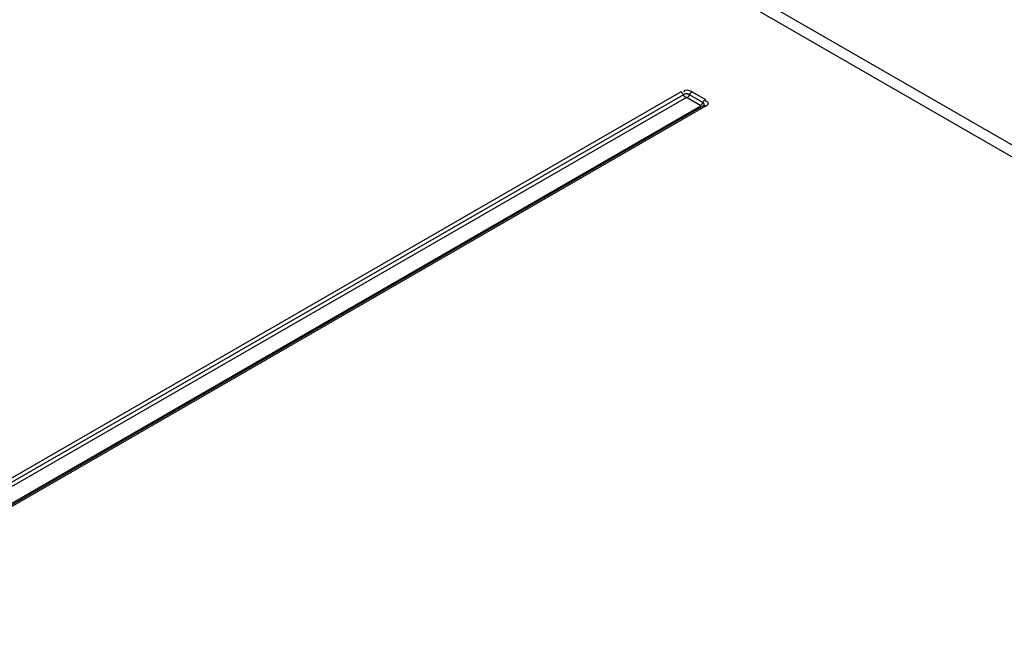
# Model space of a CAD drawing. Header units: inches. Extents: x 0 to 117, y 0 to 83.
# Tile 62 of 73: x 98.98 to 100.62, y 26.39 to 27.44. Entities that reach past the tile are written whole.
import ezdxf

# ---------------------------------------------------------------- set-up
doc = ezdxf.new("R2010")
doc.units = ezdxf.units.IN
doc.header["$LTSCALE"] = 6.431102
doc.header["$MEASUREMENT"] = 0
doc.layers.get('0').update_dxf_attribs({"linetype": 'CONTINUOUS'})

msp = doc.modelspace()

# ---------------------------------------------------------------- linework, layer by layer
at = {"color": 7, "linetype": 'CONTINUOUS'}
for p, q in [((108.2035, 22.8431), (99.5581, 27.8344)), ((108.2333, 22.8459), (99.5877, 27.8373)), ((98.6989, 26.5278), (100.0783, 27.3242)), ((100.0974, 27.3242), (100.1197, 27.3113)), ((100.0827, 27.3193), (98.7033, 26.5229)), ((100.0879, 27.3149), (98.7067, 26.5175)), ((100.1119, 27.301), (100.0879, 27.3149)), ((100.1154, 27.3064), (100.0931, 27.3193)), ((100.1206, 27.3086), (100.1192, 27.3088)), ((98.7307, 26.5036), (100.1119, 27.301)), ((100.1158, 27.3007), (98.7364, 26.5043)), ((100.1197, 27.3003), (98.7403, 26.5039)), ((100.115, 27.3001), (100.1149, 27.3001)), ((100.1162, 27.301), (100.1158, 27.3007)), ((100.1162, 27.301), (100.1162, 27.301))]:
    msp.add_line(p, q, dxfattribs=at)
for points in [[(100.0827, 27.3193), (100.0823, 27.32), (100.0819, 27.3206), (100.0814, 27.3213), (100.081, 27.3219), (100.0805, 27.3225), (100.08, 27.323), (100.0794, 27.3234), (100.0789, 27.3239), (100.0783, 27.3242)], [(100.0879, 27.3205), (100.0872, 27.3205), (100.0866, 27.3205), (100.086, 27.3204), (100.0854, 27.3203), (100.0848, 27.3201), (100.0842, 27.32), (100.0836, 27.3198), (100.0831, 27.3195), (100.0827, 27.3193)], [(100.0931, 27.3193), (100.0926, 27.3195), (100.0921, 27.3198), (100.0916, 27.32), (100.091, 27.3201), (100.0904, 27.3203), (100.0898, 27.3204), (100.0892, 27.3205), (100.0885, 27.3205), (100.0879, 27.3205)], [(100.0974, 27.3242), (100.0969, 27.3239), (100.0963, 27.3234), (100.0958, 27.323), (100.0953, 27.3225), (100.0948, 27.3219), (100.0943, 27.3213), (100.0939, 27.3206), (100.0935, 27.32), (100.0931, 27.3193)], [(100.087, 27.3144), (100.0868, 27.3145), (100.0865, 27.3147), (100.0863, 27.3148), (100.086, 27.315), (100.0857, 27.3153), (100.0855, 27.3155), (100.0852, 27.3158), (100.0849, 27.316), (100.0846, 27.3164), (100.0843, 27.3167), (100.0839, 27.3172), (100.0836, 27.3177), (100.0833, 27.3182), (100.083, 27.3187), (100.0827, 27.3193)], [(100.0931, 27.3193), (100.0926, 27.3184), (100.0921, 27.3176), (100.0916, 27.3169), (100.091, 27.3163), (100.0905, 27.3157), (100.09, 27.3153), (100.0896, 27.3149), (100.0891, 27.3146), (100.0888, 27.3144)], [(100.111, 27.3015), (100.1113, 27.3017), (100.1115, 27.3018), (100.1118, 27.302), (100.112, 27.3022), (100.1123, 27.3024), (100.1126, 27.3026), (100.1128, 27.3029), (100.1131, 27.3032), (100.1134, 27.3035), (100.1137, 27.3039), (100.1141, 27.3043), (100.1144, 27.3048), (100.1148, 27.3053), (100.1151, 27.3059), (100.1154, 27.3064)], [(100.1154, 27.3064), (100.1157, 27.3071), (100.1161, 27.3078), (100.1166, 27.3084), (100.1171, 27.309), (100.1176, 27.3096), (100.1181, 27.3101), (100.1186, 27.3106), (100.1192, 27.311), (100.1197, 27.3113)], [(100.1175, 27.3034), (100.1175, 27.3038), (100.1174, 27.3042), (100.1173, 27.3045), (100.1171, 27.3049), (100.1168, 27.3052), (100.1165, 27.3055), (100.1162, 27.3059), (100.1158, 27.3062), (100.1154, 27.3064)], [(100.1197, 27.3003), (100.1192, 27.3006), (100.1186, 27.3008), (100.1181, 27.301), (100.1176, 27.301), (100.1171, 27.3011), (100.1166, 27.301), (100.1161, 27.3009), (100.1158, 27.3007)], [(100.1162, 27.301), (100.1165, 27.3013), (100.1168, 27.3016), (100.1171, 27.302), (100.1173, 27.3023), (100.1174, 27.3027), (100.1175, 27.303), (100.1175, 27.3034)]]:
    msp.add_lwpolyline(points, dxfattribs=at)
msp.add_open_spline([(100.0974, 27.3242), (100.0932, 27.3267), (100.0837, 27.3287), (100.0827, 27.3239)], degree=3, dxfattribs=at)
msp.add_open_spline([(100.1197, 27.3003), (100.1216, 27.3014), (100.1266, 27.3042), (100.1223, 27.3084), (100.1206, 27.3086)], degree=3, knots=[0, 0, 0, 0, 0.550713, 1, 1, 1, 1], dxfattribs=at)

doc.saveas('drawing.dxf')
